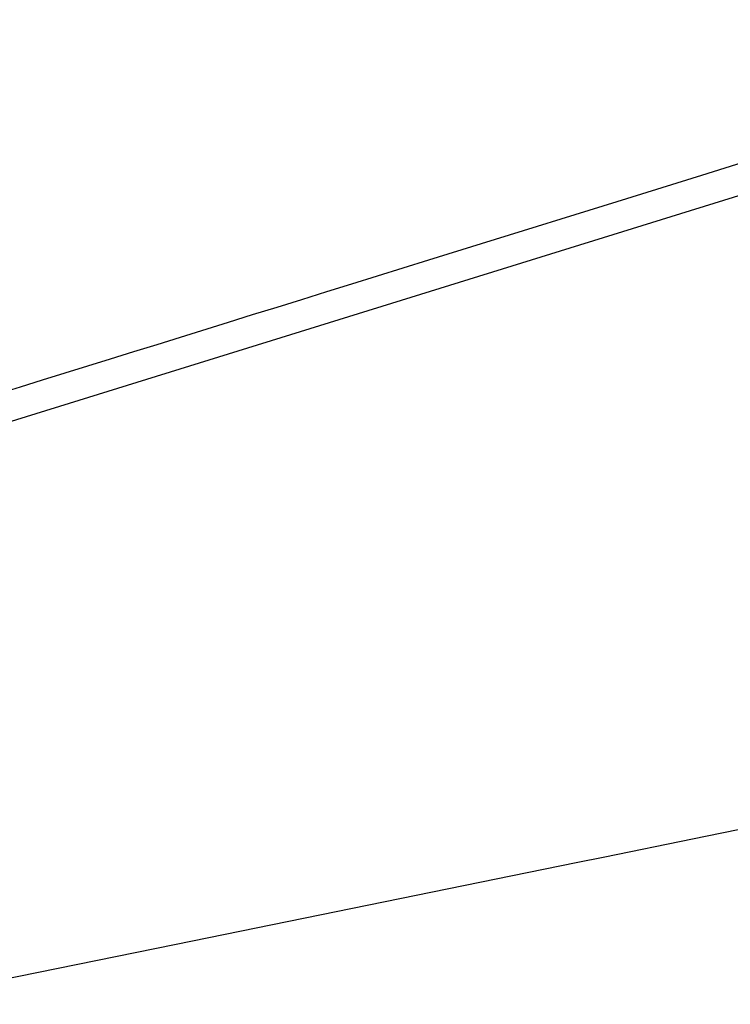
# Model space of a CAD drawing. Header units: millimetres. Extents: x -9 to 371, y -43 to 401.
# Tile 5 of 32: x 26 to 61, y 51 to 99. Entities that reach past the tile are written whole.
import ezdxf

# ---------------------------------------------------------------- set-up
doc = ezdxf.new("R2010")
doc.units = ezdxf.units.MM
doc.header["$LTSCALE"] = 23.1
doc.layers.get('0').update_dxf_attribs({"linetype": 'CONTINUOUS'})

msp = doc.modelspace()

# ---------------------------------------------------------------- linework, layer by layer
at = {"color": 9, "linetype": 'CONTINUOUS'}
msp.add_line((1.65, 71.69), (87.814, 98.393), dxfattribs=at)
at = {"color": 7, "linetype": 'CONTINUOUS'}
for p, q in [((59.373, 91.128), (55.233, 89.841)), ((55.233, 89.841), (48.586, 87.776)), ((48.586, 87.776), (46.013, 86.977)), ((58.929, 58.672), (66.347, 60.183)), ((19.223, 50.576), (33.657, 53.521))]:
    msp.add_line(p, q, dxfattribs=at)
for points in [[(83.873, 98.743), (68.016, 93.814), (66.542, 93.355), (65.081, 92.901), (63.633, 92.451), (59.373, 91.128)], [(46.013, 86.977), (43.489, 86.193), (42.244, 85.806), (41.011, 85.424), (39.79, 85.044), (38.58, 84.669), (37.382, 84.297), (36.195, 83.928)], [(36.195, 83.928), (33.855, 83.202), (32.702, 82.844), (31.56, 82.489), (30.429, 82.138), (29.309, 81.79), (28.199, 81.446), (27.101, 81.105), (26.013, 80.768), (24.935, 80.433)], [(33.657, 53.521), (53.235, 57.511), (54.639, 57.798), (58.929, 58.672)]]:
    msp.add_lwpolyline(points, dxfattribs=at)

doc.saveas('drawing.dxf')
